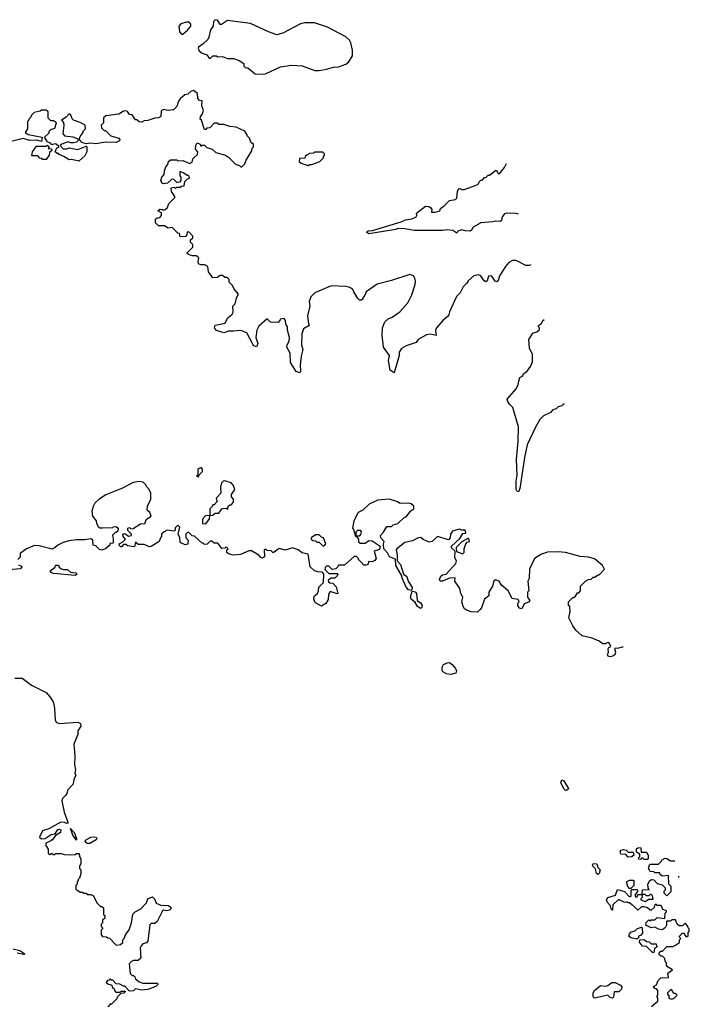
# Model space of a CAD drawing. Extents: x 2348354 to 2479840, y 460476 to 613653.
# Tile 201 of 256: x 2438405 to 2443950, y 528410 to 536569. Entities that reach past the tile are written whole.
import ezdxf

# ---------------------------------------------------------------- set-up
doc = ezdxf.new("R2010")
doc.units = 0

msp = doc.modelspace()

# ---------------------------------------------------------------- linework, layer by layer
at = {"layer": '0CON05XD'}
for points in [[(2439755, 536450), (2439795, 536482.5), (2439822.5, 536515), (2439821.7, 536531.7), (2439807, 536547), (2439785, 536547.5), (2439740, 536535), (2439724.1, 536515.9), (2439728.3, 536468.3), (2439745, 536450), (2439755, 536450)], [(2440425, 536117.5), (2440445, 536122.5), (2440565, 536177.5), (2440655, 536192.5), (2440745, 536187.5), (2440848.3, 536148.3), (2440885, 536147.5), (2440945, 536157.5), (2441003.6, 536176.4), (2441045, 536177.5), (2441105, 536200), (2441130, 536220), (2441161.7, 536268.3), (2441160, 536315), (2441147, 536377), (2441135, 536400), (2441105, 536427.5), (2440955, 536506.7), (2440845, 536543.8), (2440766.4, 536543.6), (2440730, 536535), (2440585, 536457.5), (2440535, 536442.5), (2440465, 536467.5), (2440316.4, 536536.4), (2440125, 536562.5), (2440075, 536530), (2440065, 536530), (2440042.5, 536565), (2440025, 536568.8), (2440011.2, 536555), (2440006.7, 536515), (2439983.8, 536485), (2439972.5, 536425), (2439962.5, 536405), (2439925, 536367.5), (2439885, 536340), (2439882.5, 536332.5), (2439891.7, 536311.7), (2439915, 536290), (2439955, 536277.5), (2439975, 536250), (2439985, 536250), (2440005, 536270), (2440035, 536270), (2440045, 536260), (2440085, 536262.5), (2440125, 536247.5), (2440175, 536247.5), (2440221.7, 536231.7), (2440251.7, 536211.7), (2440260, 536205), (2440260, 536185), (2440271.7, 536171.7), (2440295, 536170), (2440355, 536120), (2440425, 536117.5)], [(2442637.4, 534538.7), (2442625, 534532.5), (2442595, 534532.5), (2442515, 534572.5), (2442485, 534572.5), (2442455, 534557.5), (2442427.5, 534525), (2442377.5, 534445), (2442370, 534415), (2442355, 534396.2), (2442342.4, 534402.4), (2442315, 534442.5), (2442305, 534447.5), (2442287, 534443), (2442276.7, 534405), (2442265, 534396.7), (2442251.2, 534405), (2442225, 534446), (2442205, 534453.3), (2442165, 534446.7), (2442117.5, 534405), (2442105, 534382.5), (2442077.5, 534355), (2442052.5, 534305), (2442022.5, 534275), (2441963.3, 534146.7), (2441956.4, 534113.6), (2441910.7, 534079.3), (2441857.5, 534015), (2441847.5, 533995), (2441855, 533952.5), (2441805, 533962.5), (2441775, 533956.2), (2441705, 533917.5), (2441687, 533893), (2441605, 533867.5), (2441567, 533843), (2441547.5, 533815), (2441546.7, 533785), (2441505, 533642.5), (2441472.5, 533665), (2441460, 533745), (2441466.7, 533785), (2441417.5, 533855), (2441407.5, 533955), (2441410, 534015), (2441430, 534065), (2441455, 534090), (2441490, 534105), (2441553, 534147), (2441618.3, 534221.7), (2441651.7, 534288.3), (2441680, 534375), (2441682.5, 534405), (2441677, 534427), (2441665, 534447.5), (2441635, 534456.7), (2441485, 534407.5), (2441365, 534376.7), (2441275, 534312.5), (2441264.1, 534285.9), (2441246.7, 534265), (2441246.1, 534253.9), (2441235, 534243.3), (2441220, 534245), (2441205, 534257.5), (2441173.3, 534313.3), (2441163, 534333), (2441139.3, 534349.3), (2441105, 534356.7), (2440985, 534362.5), (2440850, 534305), (2440817, 534273), (2440802.5, 534235), (2440807.5, 534195), (2440787.5, 534115), (2440792.5, 534065), (2440802.5, 534035), (2440754.2, 534005.8), (2440740, 533965), (2440738.6, 533875), (2440748.8, 533835), (2440735, 533780), (2440726.9, 533705), (2440731.2, 533655), (2440725, 533642.5), (2440694.3, 533654.3), (2440648.1, 533728.1), (2440645.6, 533805.6), (2440616.1, 533856.1), (2440618.8, 533875), (2440636.2, 533905), (2440640, 533935), (2440623.8, 533995), (2440622.5, 534025), (2440607.5, 534045), (2440606.7, 534075), (2440595, 534092.5), (2440561.7, 534088.3), (2440560, 534075), (2440545, 534060), (2440483, 534063), (2440455, 534090), (2440385, 534030), (2440370, 533995), (2440360, 533935), (2440376, 533886), (2440365, 533857.5), (2440345, 533866.7), (2440335, 533880), (2440285, 533973.3), (2440235, 533992.5), (2440175, 533986.7), (2440135, 533987.5), (2440095, 533973.8), (2440033.8, 533993.8), (2440017.5, 534015), (2440025, 534036.7), (2440106.4, 534053.6), (2440126.7, 534095), (2440165, 534127.5), (2440173.3, 534145), (2440170, 534195), (2440190, 534215), (2440200, 534265), (2440217.5, 534295), (2440180, 534335), (2440167, 534367), (2440140, 534395), (2440140, 534415), (2440121.7, 534431.7), (2440103, 534433), (2440085, 534450), (2440065, 534450), (2440041.7, 534431.7), (2440005, 534430), (2439968.3, 534478.3), (2439963, 534523), (2439937.5, 534537.5), (2439905, 534537.5), (2439887, 534547), (2439882.5, 534565), (2439887.5, 534595), (2439880, 534605), (2439865, 534612.5), (2439833, 534613), (2439803, 534623), (2439790, 534635), (2439840, 534685), (2439840, 534705), (2439820, 534725), (2439820, 534745), (2439838.3, 534761.7), (2439840, 534775), (2439805, 534810), (2439791.7, 534808.3), (2439790, 534785), (2439778.3, 534771.7), (2439735, 534770), (2439728.3, 534798.3), (2439715, 534800), (2439667, 534847), (2439635, 534842.5), (2439605, 534860), (2439555, 534860), (2439530, 534885), (2439530, 534915), (2439543, 534927), (2439565, 534930), (2439580, 534945), (2439578.3, 534968.3), (2439550, 534985), (2439565, 535000), (2439587, 534997), (2439595, 534990), (2439610, 534995), (2439628.3, 535011.7), (2439640, 535045), (2439690, 535095), (2439690, 535105), (2439662.5, 535145), (2439660, 535175), (2439685, 535180), (2439695, 535170), (2439705, 535180), (2439735, 535180), (2439745, 535190), (2439768.3, 535191.7), (2439771.7, 535228.3), (2439791.7, 535248.3), (2439810, 535255), (2439808.3, 535268.3), (2439795, 535280), (2439785, 535280), (2439770, 535295), (2439735, 535310), (2439730, 535305), (2439730, 535275), (2439740, 535265), (2439740, 535235), (2439728.3, 535221.7), (2439705, 535220), (2439680, 535245), (2439665, 535247.5), (2439630, 535215), (2439595, 535207.5), (2439583.6, 535213.6), (2439573.6, 535233.6), (2439583.3, 535265), (2439602.5, 535285), (2439603, 535317), (2439615, 535350), (2439631.7, 535368.3), (2439637.5, 535395), (2439655, 535407.5), (2439705, 535407.5), (2439715, 535400), (2439755, 535403.3), (2439815, 535377.5), (2439833, 535387), (2439840, 535415), (2439877, 535453), (2439880, 535475), (2439860, 535495), (2439862.5, 535525), (2439875, 535547.5), (2439898.3, 535538.3), (2439905, 535520), (2439915, 535530), (2439935, 535530), (2439955, 535510), (2440000, 535495), (2440028.3, 535468.3), (2440110, 535445), (2440135, 535430), (2440191.7, 535371.7), (2440225, 535360), (2440235, 535350), (2440245, 535350), (2440270, 535375), (2440280, 535405), (2440327, 535483), (2440330, 535505), (2440340, 535515), (2440340, 535535), (2440320, 535555), (2440308.3, 535588.3), (2440290, 535605), (2440290, 535615), (2440270, 535645), (2440197, 535677), (2440145, 535682.5), (2440095, 535700), (2440055, 535700), (2440045, 535710), (2440015, 535710), (2439978.3, 535671.7), (2439955, 535670), (2439945, 535660), (2439935, 535660), (2439910, 535735), (2439900, 535745), (2439903, 535767), (2439917, 535783), (2439926.7, 535815), (2439912.5, 535855), (2439917, 535897), (2439895, 535900), (2439880, 535915), (2439878.3, 535958.3), (2439845, 535982.5), (2439825, 535977.5), (2439797, 535953), (2439773, 535947), (2439735, 535912.5), (2439720, 535895), (2439705, 535850), (2439677.5, 535822.5), (2439635, 535816.7), (2439595, 535823.3), (2439577.5, 535812.5), (2439573, 535767), (2439555, 535756.7), (2439525, 535753.3), (2439465, 535732.5), (2439435, 535730), (2439415, 535720), (2439393, 535723), (2439375, 535740), (2439365, 535740), (2439335, 535780), (2439315, 535782.5), (2439298.3, 535808.3), (2439285, 535812.5), (2439265, 535810), (2439225, 535786.7), (2439118.3, 535771.7), (2439100, 535755), (2439100, 535715), (2439080, 535695), (2439081.7, 535671.7), (2439105, 535650), (2439115, 535650), (2439160, 535605), (2439225.8, 535585.8), (2439234, 535575), (2439232, 535565), (2439205, 535551.9), (2439115, 535553.3), (2439035, 535541.2), (2438995, 535546.7), (2438955, 535540), (2438920.8, 535550.8), (2438897.5, 535575), (2438905, 535600), (2438930, 535635), (2438930, 535645), (2438950, 535665), (2438947.5, 535695), (2438905, 535717.5), (2438850, 535735), (2438838.3, 535748.3), (2438828.3, 535778.3), (2438815, 535787.5), (2438789.3, 535760.7), (2438750, 535735), (2438767, 535717), (2438770.7, 535690.7), (2438762.5, 535625), (2438775, 535607.5), (2438845, 535598.8), (2438880, 535585), (2438890, 535575), (2438887.5, 535565), (2438876.2, 535553.8), (2438851.7, 535548.3), (2438825, 535548.8), (2438805, 535557.5), (2438753, 535537), (2438740, 535525), (2438765, 535500), (2438795, 535500), (2438815, 535507.5), (2438885, 535492.5), (2438955, 535520), (2438960, 535515), (2438960, 535475), (2438945, 535440), (2438895, 535396.2), (2438835, 535410), (2438815, 535406.7), (2438770, 535435)], [(2438770, 535435), (2438731.7, 535451.7), (2438725, 535460), (2438715, 535460), (2438700, 535475), (2438711.7, 535508.3), (2438728.3, 535511.7), (2438728.3, 535518.3), (2438707, 535537), (2438695, 535540), (2438671.7, 535531.7), (2438660, 535545), (2438635, 535557.5), (2438610, 535595), (2438648.3, 535631.7), (2438650, 535645), (2438661.7, 535658.3), (2438695, 535670), (2438710, 535715), (2438685, 535730), (2438661.7, 535731.7), (2438641.7, 535751.7), (2438640, 535805), (2438625, 535820), (2438585, 535820), (2438575, 535810), (2438525, 535800), (2438501.7, 535778.3), (2438498.3, 535761.7), (2438480, 535745), (2438480, 535735), (2438470, 535725), (2438470, 535665), (2438450, 535635), (2438475, 535617.5), (2438590, 535595), (2438585, 535560), (2438545, 535570), (2438485, 535567.5), (2438435, 535584), (2438335, 535560)], [(2438625, 535410), (2438595, 535410), (2438588.3, 535418.3), (2438571.7, 535421.7), (2438555, 535440), (2438505, 535440), (2438510, 535475), (2438545, 535520), (2438625, 535520), (2438635, 535530), (2438650, 535515), (2438641.7, 535501.7), (2438668.3, 535498.3), (2438670, 535485), (2438651.7, 535468.3), (2438650, 535445), (2438625, 535410)], [(2440795, 535360), (2440805, 535370), (2440825, 535370), (2440890, 535395), (2440920, 535425), (2440920, 535435), (2440930, 535445), (2440928.3, 535458.3), (2440915, 535470), (2440845, 535470), (2440837, 535463), (2440805, 535460), (2440785, 535450), (2440770, 535435), (2440765, 535420), (2440721.7, 535418.3), (2440720, 535395), (2440735, 535380), (2440795, 535360)], [(2442536.3, 534957.6), (2442515, 534962.5), (2442433.6, 534966.4), (2442420.5, 534959.5), (2442401.2, 534935), (2442393.8, 534905), (2442385, 534896.2), (2442345, 534900), (2442323.6, 534893.6), (2442223.6, 534886.4), (2442160.7, 534849.3), (2442146.1, 534823.9), (2442135, 534816.7), (2442095, 534818), (2442065, 534828.8), (2442033.3, 534816.7), (2442025, 534800), (2441991.7, 534821.7), (2441946.2, 534826.2), (2441905, 534821.2), (2441675, 534823.3), (2441595, 534836.2), (2441535, 534838.8), (2441519.2, 534830.8), (2441417.7, 534812.3), (2441295.7, 534795.7), (2441280, 534805), (2441281.2, 534815), (2441290.4, 534819.6), (2441327.4, 534822.6), (2441565, 534892.5), (2441600.9, 534909.1), (2441652.3, 534917.7), (2441687.5, 534935), (2441692.5, 534945), (2441690, 534965), (2441765, 535022.5), (2441791.7, 535021.7), (2441809.3, 535009.3), (2441817.5, 534995), (2441815, 534972.5), (2441845, 534972.5), (2441885, 534983.8), (2441890, 535005), (2441920, 535025), (2441965, 535070), (2442015, 535080), (2442025, 535090), (2442031.7, 535148.3), (2442045, 535172.5), (2442065, 535162.5), (2442085, 535162.5), (2442185, 535197.5), (2442205, 535210), (2442210, 535225), (2442225, 535240), (2442235, 535240), (2442255, 535260), (2442265, 535260), (2442285, 535280), (2442295, 535280), (2442345, 535320), (2442355, 535320), (2442360, 535305), (2442375, 535290), (2442420, 535345), (2442435, 535377.2)], [(2442916.4, 533383.1), (2442908.3, 533381.7), (2442895, 533370), (2442865, 533360), (2442847, 533343), (2442820, 533335), (2442800, 533315), (2442743.9, 533286.1), (2442712.5, 533255), (2442676.4, 533193.6), (2442607.5, 533045), (2442585, 532940), (2442545.5, 532684.5), (2442535, 532656.2), (2442525, 532660), (2442517.1, 532675), (2442515.5, 532745), (2442524.2, 532795.8), (2442519.2, 532925), (2442533.1, 533075), (2442535.8, 533195), (2442490, 533355), (2442461.7, 533381.7), (2442446.7, 533405), (2442442.5, 533425), (2442515, 533510), (2442532.5, 533545), (2442537, 533573), (2442547, 533603), (2442570, 533615), (2442577.5, 533635), (2442606.7, 533655), (2442636.1, 533693.9), (2442652.5, 533735), (2442652.5, 533795), (2442627, 533847), (2442622.3, 533917.7), (2442655, 533970), (2442687, 533983), (2442708.3, 534001.7), (2442710, 534015), (2442700, 534025), (2442700, 534035), (2442725, 534050), (2442737.5, 534075), (2442747.1, 534084.5)], [(2439885, 532780), (2439891.7, 532798.3), (2439920, 532825), (2439920, 532845), (2439907, 532857), (2439880, 532845), (2439880, 532795), (2439870, 532785), (2439885, 532780)], [(2443402.7, 531368.6), (2443395, 531370), (2443365, 531360), (2443331.7, 531358.3), (2443338.8, 531328.8), (2443333.6, 531306.4), (2443315.9, 531294.1), (2443295, 531290), (2443277.5, 531295), (2443274, 531305), (2443281.7, 531328.3), (2443278.8, 531355), (2443284, 531366), (2443300, 531375), (2443290, 531400), (2443275, 531406.7), (2443254.1, 531395.9), (2443235, 531395.8), (2443205, 531418), (2443145, 531443.8), (2443063.6, 531463.6), (2443010.7, 531510.7), (2442986.7, 531545), (2442953, 531613), (2442962.5, 531665), (2442960, 531705), (2442950, 531715), (2442950, 531745), (2442985, 531780), (2442995, 531780), (2443008.3, 531791.7), (2443025, 531820), (2443035, 531820), (2443050, 531835), (2443050, 531875), (2443090, 531915), (2443115, 531930), (2443137, 531933), (2443155, 531950), (2443165, 531950), (2443195, 531970), (2443205, 531970), (2443246.7, 532014.8), (2443245.8, 532018.3), (2443232.5, 532045), (2443165, 532100), (2443116.1, 532116.1), (2443045, 532120), (2442925, 532153.3), (2442865, 532158.8), (2442775, 532156.2), (2442725, 532140), (2442667, 532103), (2442626.7, 532015), (2442623, 531937), (2442612.5, 531915), (2442620, 531835), (2442610, 531825), (2442610, 531785), (2442630, 531755), (2442618.3, 531741.7), (2442581.7, 531728.3), (2442562.5, 531687.5), (2442545, 531692.5), (2442531.2, 531715), (2442530, 531735), (2442540, 531745), (2442533, 531763), (2442483.6, 531773.6), (2442450, 531835), (2442393.6, 531883.6), (2442376.4, 531916.4), (2442345, 531927.5), (2442330, 531915), (2442320, 531875), (2442290, 531825), (2442290, 531795), (2442253, 531767), (2442230, 531695), (2442218.3, 531681.7), (2442195, 531660), (2442142.9, 531662.9), (2442106.2, 531676.2), (2442088.3, 531688.3), (2442076.1, 531706.1), (2442066.7, 531745), (2442073.3, 531785), (2442057.5, 531815), (2442048.8, 531855), (2442008.8, 531915), (2442010, 531945), (2441965, 531940), (2441905, 531916.2), (2441887.5, 531917.5), (2441881.2, 531931.2), (2441891.8, 531958.2), (2441905, 531967.5), (2441937.5, 531975), (2442017, 532063), (2442022.5, 532085), (2442008.3, 532108.3), (2442010, 532165), (2441981.7, 532191.7), (2441980, 532205), (2442049.3, 532270.7), (2442075, 532310), (2442100, 532315), (2442095, 532340), (2442065, 532340), (2442045, 532347.5), (2441989.3, 532330.7), (2441972.5, 532305), (2441970, 532275), (2441955, 532260), (2441865, 532287.5), (2441820, 532245), (2441795, 532240), (2441745, 532262.5), (2441727, 532277), (2441705, 532276.2), (2441658.8, 532251.2), (2441594.3, 532235.7), (2441526.7, 532185), (2441522.5, 532175), (2441530, 532135), (2441530, 532085), (2441559.2, 532055), (2441582.5, 531975), (2441610, 531955), (2441622, 531915), (2441655.7, 531865), (2441650, 531840), (2441625.7, 531845.7), (2441601.7, 531871.7), (2441574, 531935), (2441567.5, 531965), (2441520, 532045), (2441518.3, 532098.3), (2441468.3, 532118.3), (2441450.7, 532150.7), (2441420, 532185), (2441417, 532223), (2441422.5, 532245), (2441396.7, 532275), (2441393.8, 532295), (2441418.3, 532321.7), (2441445, 532370), (2441485, 532370), (2441498.3, 532381.7), (2441537, 532393), (2441590, 532445), (2441605, 532450), (2441645, 532500), (2441670, 532515), (2441668.3, 532538.3), (2441647, 532557), (2441625, 532562.5), (2441555, 532560), (2441527.3, 532577.3), (2441465, 532596.2), (2441371.7, 532588.3), (2441300, 532555), (2441246.1, 532503.9), (2441207.5, 532485), (2441172.5, 532415), (2441160, 532355), (2441170, 532345), (2441185, 532290), (2441190, 532290), (2441190, 532325), (2441205, 532340), (2441225, 532337.5), (2441232.5, 532325), (2441227, 532303), (2441215, 532290), (2441190, 532290), (2441210, 532265), (2441211.7, 532241.7), (2441225, 532230), (2441265, 532230), (2441295, 532253.3), (2441325, 532250), (2441390, 532205), (2441385, 532180), (2441340, 532165), (2441356.7, 532105), (2441345, 532087.5), (2441325, 532077.5), (2441295, 532080), (2441287.5, 532055), (2441275, 532047.5), (2441255, 532047.5), (2441233, 532073), (2441210, 532095), (2441210, 532105), (2441195, 532120), (2441175, 532120), (2441095, 532050), (2441045, 532050), (2441040, 532035), (2441021.7, 532018.3), (2440993, 532013), (2440965, 532040), (2440945, 532040), (2440935, 532030), (2440931.7, 532011.7), (2440965, 531980), (2441035, 531980), (2441040, 531975), (2441035, 531960), (2441015, 531940), (2440985, 531940), (2440960, 531925), (2440961.7, 531911.7), (2440973, 531903), (2440998.3, 531898.3), (2441025, 531870), (2441040, 531815), (2441035, 531810), (2440975, 531830), (2440962.5, 531805), (2440960, 531765), (2440939.3, 531730.7), (2440905, 531710), (2440855, 531737.5), (2440842.5, 531755), (2440840, 531775), (2440847.5, 531795), (2440870, 531815), (2440880, 531835), (2440883, 531867), (2440920, 531905), (2440922.5, 531975), (2440911.7, 531991.7), (2440875, 531993.3), (2440845, 532002.5), (2440810, 532035), (2440795, 532140), (2440745, 532150), (2440710, 532175), (2440665, 532192.5), (2440605, 532173.8), (2440553, 532187), (2440505, 532150), (2440487, 532167), (2440455, 532170), (2440445, 532180), (2440435, 532180), (2440430, 532175), (2440431.7, 532118.3), (2440415, 532107.5), (2440405, 532110), (2440385, 532132.5), (2440325, 532167.5), (2440303, 532167), (2440233, 532137), (2440171.7, 532131.7), (2440135, 532142.5), (2440120, 532155), (2440120, 532175), (2440130, 532185), (2440115, 532200), (2440105, 532190), (2440078.3, 532188.3), (2440045, 532230), (2440015, 532230), (2439995, 532247.5), (2439983, 532247), (2439957, 532223), (2439935, 532220), (2439925, 532230), (2439915, 532230), (2439851.7, 532288.3), (2439833, 532293), (2439805, 532320), (2439795, 532320), (2439780, 532305), (2439780, 532275), (2439800, 532255), (2439798.3, 532221.7), (2439775, 532217.5), (2439740, 532235), (2439733, 532243), (2439730, 532275), (2439717.5, 532305), (2439730, 532365), (2439715, 532380), (2439693, 532357), (2439691.7, 532338.3), (2439685, 532330), (2439625, 532337.5), (2439600, 532325), (2439580, 532305), (2439580, 532285), (2439570, 532275), (2439560, 532245), (2439495, 532203.3), (2439480.7, 532200.7), (2439435, 532220), (2439385, 532220), (2439365, 532240), (2439355, 532200), (2439298.3, 532208.3), (2439285, 532220), (2439265, 532220), (2439248.3, 532201.7), (2439241.7, 532201.7), (2439230, 532215), (2439230, 532225), (2439258.3, 532241.7), (2439280, 532265), (2439262.5, 532285), (2439260, 532305), (2439275, 532310), (2439305, 532290), (2439330, 532295), (2439330, 532305), (2439300, 532335), (2439300, 532355), (2439315, 532360), (2439325, 532350), (2439345, 532352.5), (2439405, 532392.5), (2439440, 532395), (2439455, 532430), (2439492.5, 532455), (2439482.5, 532485), (2439460, 532505), (2439463, 532537), (2439490, 532595), (2439490, 532645), (2439477, 532677), (2439455, 532700), (2439450, 532715), (2439427, 532737), (2439395, 532742.5), (2439345, 532732.5), (2439255, 532686.7), (2439119.3, 532630.7), (2439063.9, 532596.1), (2439027, 532563), (2439012.5, 532535), (2439003.6, 532496.4), (2439007.5, 532455), (2439037, 532417), (2439040, 532395), (2439055, 532370), (2439068.3, 532358.3), (2439091.7, 532358.3), (2439175, 532360), (2439183, 532367), (2439205, 532370), (2439220, 532355), (2439218.3, 532331.7), (2439205, 532320), (2439195, 532320), (2439173, 532297), (2439180, 532265), (2439178.3, 532231.7), (2439151.7, 532228.3), (2439150, 532215), (2439116.4, 532183.6), (2439085, 532172.5), (2439065, 532177.5), (2439035, 532210), (2439013.6, 532213.6), (2439010, 532255), (2438995, 532267.5), (2438945, 532257.5), (2438875, 532257.5), (2438815, 532250), (2438765, 532237.5), (2438720, 532215), (2438700, 532195), (2438675, 532182.5), (2438565, 532210), (2438527, 532213), (2438460, 532185), (2438410, 532145), (2438410, 532115), (2438390, 532095)], [(2439980, 532460), (2440005, 532462.5), (2440025, 532480), (2440055, 532480), (2440083, 532517), (2440115, 532520), (2440128.3, 532511.7), (2440131.7, 532538.3), (2440145, 532550), (2440155, 532550), (2440175, 532570), (2440176.4, 532596.4), (2440160, 532615), (2440160, 532635), (2440187.5, 532675), (2440175, 532710), (2440155, 532730), (2440105, 532747.5), (2440090, 532745), (2440075, 532730), (2440067.5, 532695), (2440070, 532645), (2440032.5, 532605), (2440040, 532575), (2440015, 532550), (2440005, 532550), (2440000, 532535), (2439980, 532515), (2439980, 532460)], [(2439945, 532390), (2439976.7, 532433.3), (2439980, 532460), (2439943, 532457), (2439923, 532437), (2439917.5, 532425), (2439920, 532395), (2439945, 532390)], [(2440925, 532210), (2440940, 532225), (2440920, 532275), (2440905, 532280), (2440885, 532300), (2440855, 532300), (2440820, 532275), (2440820, 532265), (2440833, 532253), (2440855, 532250), (2440865, 532240), (2440885, 532240), (2440915, 532210), (2440925, 532210)], [(2442075, 532142.5), (2442086.7, 532155), (2442087, 532183), (2442100, 532225), (2442111.7, 532238.3), (2442130, 532245), (2442125, 532270), (2442115, 532270), (2442065, 532242.5), (2442020, 532195), (2442021.7, 532161.7), (2442075, 532142.5)], [(2438395, 532052.5), (2438419.3, 532039.3), (2438422.5, 532035), (2438410.7, 532019.3), (2438315, 532010.6)], [(2438865, 531963.8), (2438685, 531979.2), (2438665, 531986.7), (2438657, 532003), (2438698.3, 532031.7), (2438701.7, 532048.3), (2438725, 532050), (2438731.7, 532031.7), (2438745, 532020), (2438765, 532012.5), (2438801.7, 532011.7), (2438825, 531990), (2438870, 531985), (2438880, 531975), (2438865, 531963.8)], [(2441725, 531690.8), (2441700, 531705), (2441678.8, 531738.8), (2441646.8, 531766.8), (2441641.4, 531785), (2441655, 531832.5), (2441678.8, 531828.8), (2441692, 531815), (2441696.4, 531756.4), (2441725, 531736.2), (2441737.5, 531715), (2441735, 531697.5), (2441725, 531690.8)], [(2441975, 531144), (2441938.3, 531148.3), (2441910, 531165), (2441903.8, 531175), (2441903.6, 531203.6), (2441914.2, 531225.8), (2441945, 531240), (2441965, 531242), (2441986.5, 531226.5), (2442010, 531195), (2442021.2, 531175), (2442016.7, 531155), (2441975, 531144)], [(2438365, 531113.8), (2438425, 531113.3), (2438503.9, 531053.9), (2438623, 530993), (2438656.4, 530956.4), (2438682.5, 530915), (2438693, 530863), (2438697.5, 530765), (2438710, 530745), (2438735, 530737.5), (2438885, 530749.2), (2438907.3, 530737.3), (2438911.2, 530715), (2438887.5, 530675), (2438887.5, 530645), (2438852.5, 530565), (2438862.5, 530465), (2438857.5, 530395), (2438867.5, 530355), (2438862.5, 530325), (2438870, 530305), (2438852.5, 530275), (2438853.3, 530265)], [(2438853.3, 530265), (2438845, 530230), (2438800, 530185), (2438797, 530163), (2438785, 530140), (2438760, 530115), (2438753.3, 530096.7), (2438772.1, 530002.1), (2438805, 529910), (2438795, 529907.5), (2438775, 529916.7), (2438745, 529920), (2438647, 529863), (2438593, 529847), (2438570, 529795), (2438585, 529780), (2438617, 529783), (2438665, 529817.5), (2438698.3, 529821.7), (2438720.7, 529859.3), (2438735, 529862.5), (2438746.7, 529855), (2438742.5, 529835), (2438701.7, 529808.3), (2438675, 529770), (2438665, 529770), (2438658.3, 529761.7), (2438620, 529745), (2438620, 529725), (2438640, 529695), (2438641.7, 529661.7), (2438655, 529650), (2438665, 529660), (2438675, 529660), (2438685, 529650), (2438695, 529650), (2438705, 529660), (2438745, 529660), (2438775, 529650), (2438825, 529647.5), (2438865, 529650), (2438875, 529660), (2438898.3, 529658.3), (2438900, 529635), (2438910, 529615), (2438910, 529575), (2438900, 529555), (2438900, 529535), (2438910, 529525), (2438910, 529495), (2438900, 529455), (2438890, 529445), (2438890, 529435), (2438880, 529425), (2438880, 529405), (2438870, 529395), (2438870, 529365), (2438905, 529340), (2438925, 529340), (2438935, 529330), (2438955, 529330), (2438965, 529320), (2438995, 529320), (2439015, 529307.5), (2439045, 529250), (2439075, 529220), (2439085, 529220), (2439098.3, 529208.3), (2439100, 529155), (2439110, 529145), (2439110, 529125), (2439091.7, 529108.3), (2439090, 529085), (2439080, 529075), (2439080, 529055), (2439090, 529045), (2439090, 529035), (2439080, 529025), (2439080, 528985), (2439091.7, 528971.7), (2439125, 528970), (2439135, 528960), (2439148.3, 528958.3), (2439205, 528900), (2439240, 528905), (2439258.3, 528921.7), (2439260, 528945), (2439270, 528955), (2439280, 528985), (2439311.7, 529028.3), (2439330, 529085), (2439343, 529157), (2439360, 529175), (2439409.3, 529200.7), (2439455, 529250), (2439467, 529283), (2439505, 529300), (2439522.5, 529285), (2439535, 529247.5), (2439575, 529232.5), (2439635, 529228.8), (2439656.7, 529215), (2439658.8, 529205), (2439645, 529189.2), (2439624.2, 529184.2), (2439595, 529190), (2439587.5, 529185), (2439542.5, 529095), (2439525, 529080), (2439495, 529080), (2439481.7, 529068.3), (2439467, 528933), (2439455, 528920), (2439425, 528910), (2439410, 528895), (2439403, 528877), (2439407, 528793), (2439387, 528773), (2439348.3, 528771.7), (2439330, 528765), (2439312.5, 528745), (2439320, 528665), (2439335, 528650), (2439348.3, 528648.3), (2439360, 528635), (2439360, 528625), (2439393.3, 528595), (2439425, 528583.8), (2439546.2, 528586.2), (2439548.8, 528575), (2439532.4, 528557.6), (2439466.4, 528533.6), (2439417.3, 528527.3), (2439365, 528537.5), (2439347, 528523), (2439315, 528520), (2439275, 528560), (2439265, 528560), (2439235, 528577.5), (2439205, 528580), (2439175, 528610), (2439165, 528610), (2439155, 528620), (2439145, 528610), (2439131.7, 528608.3), (2439121.7, 528591.7), (2439135, 528580), (2439168.3, 528568.3), (2439171.7, 528551.7), (2439188.3, 528538.3), (2439190, 528525), (2439201.7, 528511.7), (2439235, 528510), (2439245, 528520), (2439275, 528520), (2439280, 528515), (2439267, 528503), (2439241.7, 528498.3), (2439211.7, 528468.3), (2439210, 528455), (2439165, 528410), (2439155, 528410), (2439135, 528390)], [(2442925, 530182.5), (2442915, 530192.5), (2442887.5, 530245), (2442895, 530270), (2442908.8, 530265), (2442947.5, 530205), (2442950, 530195), (2442935, 530183.3), (2442925, 530182.5)], [(2438875, 529770), (2438845, 529812.5), (2438825, 529866.7), (2438855, 529832.5), (2438876.7, 529785), (2438875, 529770)], [(2438985, 529743.8), (2438965, 529743.8), (2438955, 529750), (2438947.5, 529765), (2438950.7, 529769.3), (2438995, 529793.8), (2439025, 529798.8), (2439037.5, 529795), (2439043.3, 529785), (2439037.7, 529772.3), (2438985, 529743.8)], [(2443445, 529630), (2443425, 529650), (2443383, 529653), (2443377.5, 529675), (2443385, 529687.5), (2443405, 529692.5), (2443428.3, 529688.3), (2443445, 529670), (2443485, 529670), (2443490, 529645), (2443475, 529632.5), (2443445, 529630)], [(2443605, 529610), (2443575, 529610), (2443565, 529620), (2443555, 529620), (2443545, 529610), (2443531.7, 529611.7), (2443530, 529625), (2443540, 529635), (2443540, 529655), (2443511.7, 529671.7), (2443511.7, 529698.3), (2443523, 529707), (2443545, 529710), (2443550, 529705), (2443551.7, 529671.7), (2443595, 529670), (2443610, 529645), (2443610, 529615), (2443605, 529610)], [(2443638, 528392), (2443690, 528435), (2443690, 528465), (2443680, 528475), (2443690, 528485), (2443690, 528525), (2443678.3, 528538.3), (2443665, 528540), (2443653, 528557), (2443678.3, 528571.7), (2443691.7, 528608.3), (2443715, 528630), (2443778.3, 528631.7), (2443773, 528667), (2443810, 528695), (2443770.7, 528720.7), (2443760, 528735), (2443760, 528755), (2443750, 528765), (2443748.3, 528788.3), (2443728.3, 528808.3), (2443715, 528810), (2443701.7, 528821.7), (2443700, 528835), (2443715, 528850), (2443728.3, 528851.7), (2443765, 528890), (2443815, 528890), (2443835, 528900), (2443868.3, 528921.7), (2443870, 528945), (2443880, 528955), (2443870, 528965), (2443870, 528975), (2443891.7, 528998.3), (2443908.3, 528998.3), (2443911.7, 528981.7), (2443925, 528970), (2443940, 528975), (2443940, 529005), (2443950, 529015), (2443950, 529035), (2443940, 529045), (2443938.3, 529058.3), (2443918.3, 529078.3), (2443911.7, 529078.3), (2443895, 529060), (2443865, 529060), (2443850, 529075), (2443835, 529110), (2443805, 529110), (2443795, 529100), (2443765, 529100), (2443760, 529095), (2443760, 529065), (2443750, 529045), (2443725, 529027.5), (2443695, 529032.5), (2443665, 529050), (2443633, 529043), (2443590, 529065), (2443591.7, 529088.3), (2443615, 529110), (2443622.5, 529102.5), (2443635, 529110), (2443665, 529110), (2443685, 529130), (2443748.3, 529121.7), (2443750, 529165), (2443760, 529175), (2443760, 529185), (2443730, 529195), (2443718.3, 529228.3), (2443685, 529230), (2443675, 529240), (2443661.7, 529228.3), (2443658.3, 529211.7), (2443635, 529190), (2443625, 529190), (2443605, 529210), (2443575, 529217.5), (2443553, 529217), (2443525, 529190), (2443485, 529230), (2443473, 529233), (2443455, 529250), (2443445, 529250), (2443435, 529260), (2443415, 529252.5), (2443365, 529277.5), (2443317.5, 529235), (2443315, 529190), (2443305, 529192.5), (2443297.5, 529225), (2443270, 529255), (2443264.4, 529275), (2443275, 529293.8), (2443340, 529315), (2443355, 529360), (2443413.6, 529343.6), (2443455, 529300), (2443470, 529305), (2443470, 529355), (2443475, 529360), (2443515, 529360), (2443520, 529355), (2443520, 529345), (2443500, 529315), (2443505, 529300), (2443518.3, 529301.7), (2443525, 529320), (2443560, 529320), (2443561.7, 529358.3), (2443618.3, 529361.7), (2443610, 529375), (2443607.5, 529405), (2443623.6, 529436.4), (2443637, 529443), (2443655, 529442.5), (2443685, 529410), (2443725, 529400), (2443750, 529375), (2443750, 529355), (2443740, 529345), (2443740, 529335), (2443765, 529310), (2443800, 529345), (2443800, 529385), (2443780, 529405), (2443778.3, 529478.3), (2443725, 529472.5), (2443710, 529485), (2443705, 529500), (2443665, 529500), (2443657, 529507), (2443625, 529510), (2443612.5, 529535), (2443620, 529565), (2443625, 529570), (2443695, 529570), (2443720, 529595), (2443721.7, 529608.3), (2443735, 529610), (2443745, 529620), (2443765, 529617.5), (2443795, 529600), (2443829.6, 529600)], [(2443195, 529486.7), (2443182, 529495), (2443172.3, 529532.3), (2443151.4, 529555), (2443148.6, 529565), (2443155, 529577.5), (2443183.3, 529573.3), (2443192.5, 529545), (2443212.5, 529525), (2443205, 529493.8), (2443195, 529486.7)], [(2443465, 529370), (2443455, 529370), (2443440, 529385), (2443430, 529425), (2443455, 529440), (2443485, 529440), (2443490, 529435), (2443490, 529395), (2443465, 529370)], [(2443860.8, 529471), (2443860, 529465), (2443862.9, 529462.1)], [(2443585, 529262.5), (2443615, 529280), (2443650, 529280), (2443645, 529310), (2443635, 529320), (2443625, 529320), (2443615, 529310), (2443595, 529310), (2443585, 529320), (2443560, 529320), (2443560, 529295), (2443550, 529285), (2443550, 529275), (2443585, 529262.5)], [(2443515, 528950), (2443465, 528960), (2443450, 528975), (2443453.8, 528995), (2443465, 529006.7), (2443505, 529022.5), (2443521.7, 529038.3), (2443555, 529050), (2443560, 529045), (2443561.7, 528998.3), (2443545, 528980), (2443530, 528975), (2443528.3, 528961.7), (2443515, 528950)], [(2443655, 528840), (2443645, 528840), (2443595, 528890), (2443561.7, 528891.7), (2443537.5, 528925), (2443540, 528945), (2443577, 528947), (2443595, 528930), (2443618.3, 528928.3), (2443635, 528910), (2443675, 528910), (2443680, 528885), (2443661.7, 528868.3), (2443655, 528840)], [(2438350.6, 528870.6), (2438406.6, 528856.6), (2438440, 528835), (2438447.5, 528825), (2438438, 528822), (2438384.2, 528834.2)], [(2443315, 528460), (2443295, 528467.5), (2443275, 528486.7), (2443165, 528460), (2443153, 528473), (2443153.3, 528505), (2443166.1, 528523.9), (2443215, 528566.7), (2443255, 528560), (2443275, 528566.7), (2443308.3, 528591.7), (2443335, 528592), (2443379.5, 528569.5), (2443390, 528555), (2443388.8, 528535), (2443367, 528513), (2443327, 528513), (2443321.7, 528468.3), (2443315, 528460)], [(2443805, 528452.5), (2443825, 528460), (2443850, 528485), (2443835, 528500), (2443825, 528500), (2443810, 528515), (2443805, 528530), (2443795, 528530), (2443770, 528505), (2443770, 528495), (2443780, 528485), (2443781.7, 528461.7), (2443805, 528452.5)]]:
    msp.add_lwpolyline(points, dxfattribs=at)

doc.saveas('drawing.dxf')
